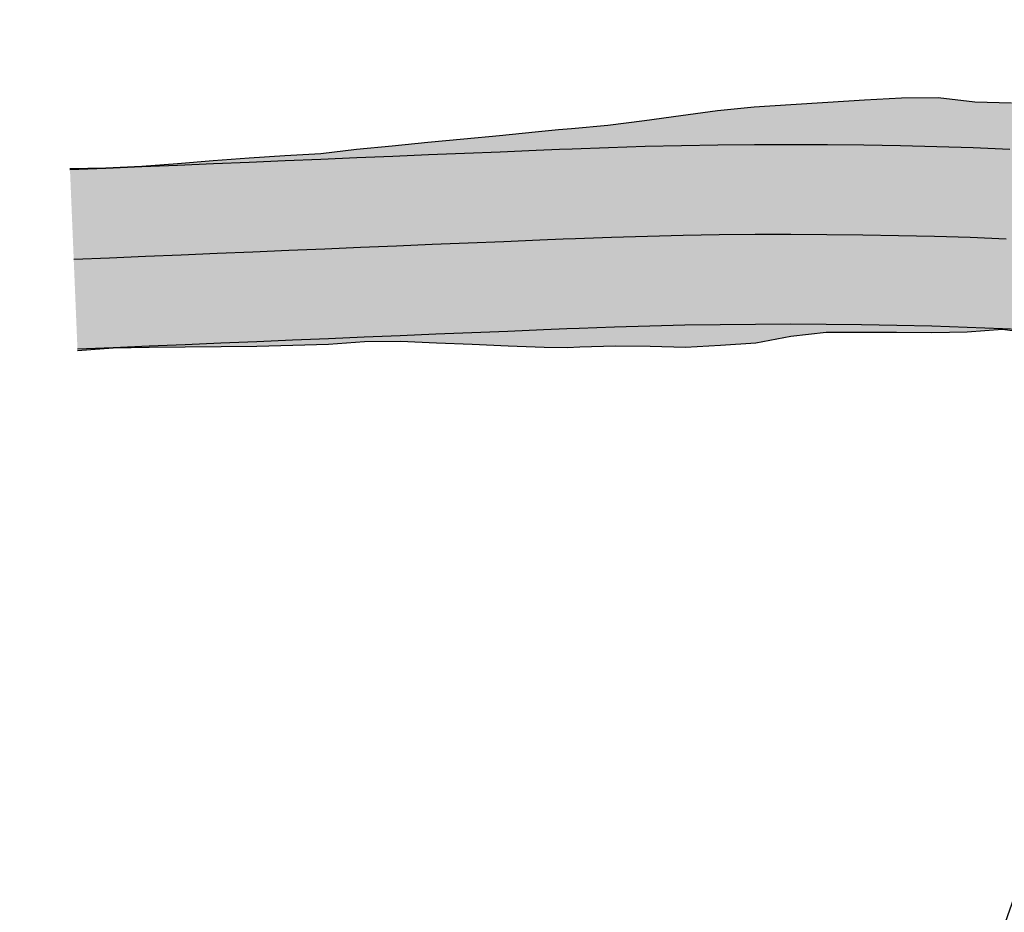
# Model space of a CAD drawing. Header units: metres. Extents: x 765762 to 778382, y 8991640 to 9008294.
# Tile 4 of 33: x 768772 to 768799, y 8996196 to 8996221. Entities that reach past the tile are written whole.
import ezdxf

# ---------------------------------------------------------------- set-up
doc = ezdxf.new("R2010")
doc.units = ezdxf.units.M
doc.header["$XCLIPFRAME"] = 0
doc.layers.add('_hacht blanco_1', color=7, linetype='Continuous', true_color=0xffffff)
doc.layers.add('C-ROAD-CORR', color=5, linetype='Continuous')
doc.layers.add('Hatch_Blanco', color=255, linetype='Continuous')
picture_1 = doc.add_image_def('image11.ecw', size_in_pixel=(18000, 66000))

# ---------------------------------------------------------------- blocks, each defined once
blk = doc.blocks.new('*U210')
at = {"layer": '_hacht blanco_1', "linetype": 'Continuous', "lineweight": -3, "true_color": 0xffffff}
for points in [[(768774.289, 8996217.029), (768775.287, 8996217.085), (768776.285, 8996217.161), (768777.282, 8996217.238), (768778.28, 8996217.315), (768779.278, 8996217.383), (768780.277, 8996217.439), (768781.273, 8996217.554), (768782.27, 8996217.651), (768783.266, 8996217.748), (768784.263, 8996217.845), (768785.26, 8996217.942), (768786.257, 8996218.039), (768786.905, 8996218.102), (768787.261, 8996218.137), (768788.279, 8996218.23), (768789.297, 8996218.352), (768790.316, 8996218.498), (768791.336, 8996218.636), (768792.359, 8996218.732), (768793.382, 8996218.804), (768794.407, 8996218.87), (768795.433, 8996218.93), (768796.459, 8996218.983), (768797.485, 8996218.993), (768798.507, 8996218.871), (768799.532, 8996218.843), (768800.559, 8996218.848), (768801.586, 8996218.847), (768802.613, 8996218.832), (768803.636, 8996218.752), (768804.658, 8996218.664), (768805.102, 8996218.624), (768805.68, 8996218.569), (768806.701, 8996218.467), (768807.721, 8996218.358), (768808.749, 8996218.331), (768809.784, 8996218.356), (768810.807, 8996218.263), (768811.828, 8996218.154), (768812.849, 8996218.038), (768813.868, 8996217.904), (768814.887, 8996217.778), (768815.902, 8996217.614), (768816.872, 8996217.166), (768817.694, 8996215.829), (768818.748, 8996215.962), (768819.798, 8996216.049), (768820.816, 8996215.936), (768821.813, 8996215.712), (768822.808, 8996215.477), (768823.023, 8996215.42), (768823.78, 8996215.216), (768824.747, 8996214.951), (768825.728, 8996214.759), (768826.7, 8996214.52), (768827.668, 8996214.26), (768828.639, 8996214.015), (768829.619, 8996213.814), (768830.599, 8996213.614), (768831.575, 8996213.398), (768832.552, 8996213.181), (768832.832, 8996213.124), (768833.52, 8996212.92), (768833.474, 8996212.688), (768832.773, 8996212.827), (768832.493, 8996212.882), (768831.512, 8996213.076), (768830.531, 8996213.271), (768829.55, 8996213.465), (768828.569, 8996213.659), (768827.588, 8996213.853), (768826.607, 8996214.048), (768825.626, 8996214.242), (768824.645, 8996214.436), (768823.664, 8996214.63), (768822.897, 8996214.782), (768822.68, 8996214.825), (768821.681, 8996215.018), (768820.682, 8996215.204), (768819.681, 8996215.383), (768818.679, 8996215.556), (768817.676, 8996215.722), (768816.672, 8996215.882), (768815.667, 8996216.034), (768814.661, 8996216.18), (768813.654, 8996216.319), (768812.646, 8996216.452), (768811.637, 8996216.578), (768810.627, 8996216.697), (768809.617, 8996216.809), (768808.606, 8996216.915), (768807.594, 8996217.014), (768806.581, 8996217.106), (768805.568, 8996217.191), (768804.995, 8996217.236), (768804.555, 8996217.27), (768803.54, 8996217.341), (768802.526, 8996217.407), (768801.511, 8996217.465), (768800.496, 8996217.516), (768799.48, 8996217.561), (768798.464, 8996217.599), (768797.448, 8996217.63), (768796.431, 8996217.655), (768795.415, 8996217.673), (768794.398, 8996217.683), (768793.382, 8996217.688), (768792.365, 8996217.685), (768791.348, 8996217.675), (768790.332, 8996217.659), (768789.315, 8996217.636), (768788.299, 8996217.606), (768787.283, 8996217.57), (768786.928, 8996217.556), (768786.278, 8996217.529), (768785.279, 8996217.487), (768784.28, 8996217.445), (768783.281, 8996217.404), (768782.282, 8996217.362), (768781.282, 8996217.321), (768780.283, 8996217.279), (768779.284, 8996217.237), (768778.285, 8996217.196), (768777.286, 8996217.154), (768776.287, 8996217.113), (768775.288, 8996217.071), (768774.289, 8996217.029), (768774.289, 8996217.029)], [(768773.289, 8996216.988), (768774.289, 8996217.029), (768775.288, 8996217.071), (768776.287, 8996217.113), (768777.286, 8996217.154), (768778.285, 8996217.196), (768779.284, 8996217.237), (768780.283, 8996217.279), (768781.282, 8996217.321), (768782.282, 8996217.362), (768783.281, 8996217.404), (768784.28, 8996217.445), (768785.279, 8996217.487), (768786.278, 8996217.529), (768786.928, 8996217.556), (768787.283, 8996217.57), (768788.299, 8996217.606), (768789.315, 8996217.636), (768790.332, 8996217.659), (768791.348, 8996217.675), (768792.365, 8996217.685), (768793.382, 8996217.688), (768794.398, 8996217.683), (768795.415, 8996217.673), (768796.431, 8996217.655), (768797.448, 8996217.63), (768798.464, 8996217.599), (768799.48, 8996217.561), (768800.496, 8996217.516), (768801.511, 8996217.465), (768802.526, 8996217.407), (768803.54, 8996217.341), (768804.555, 8996217.27), (768804.995, 8996217.236), (768805.568, 8996217.191), (768806.581, 8996217.106), (768807.594, 8996217.014), (768808.606, 8996216.915), (768809.617, 8996216.809), (768810.627, 8996216.697), (768811.637, 8996216.578), (768812.646, 8996216.452), (768813.654, 8996216.319), (768814.661, 8996216.18), (768815.667, 8996216.034), (768816.672, 8996215.882), (768817.676, 8996215.722), (768818.679, 8996215.556), (768819.681, 8996215.383), (768820.682, 8996215.204), (768821.681, 8996215.018), (768822.68, 8996214.825), (768822.897, 8996214.782), (768823.664, 8996214.63), (768824.645, 8996214.436), (768825.626, 8996214.242), (768826.607, 8996214.048), (768827.588, 8996213.853), (768828.569, 8996213.659), (768829.55, 8996213.465), (768830.531, 8996213.271), (768831.512, 8996213.076), (768832.493, 8996212.882), (768832.773, 8996212.827), (768833.474, 8996212.688), (768832.988, 8996210.235), (768832.288, 8996210.374), (768832.007, 8996210.43), (768831.026, 8996210.624), (768830.045, 8996210.818), (768829.064, 8996211.012), (768828.083, 8996211.207), (768827.102, 8996211.401), (768826.121, 8996211.595), (768825.14, 8996211.79), (768824.159, 8996211.984), (768823.178, 8996212.178), (768822.411, 8996212.33), (768822.197, 8996212.372), (768821.216, 8996212.562), (768820.232, 8996212.745), (768819.248, 8996212.921), (768818.263, 8996213.091), (768817.276, 8996213.254), (768816.289, 8996213.411), (768815.3, 8996213.561), (768814.31, 8996213.705), (768813.32, 8996213.842), (768812.328, 8996213.972), (768811.336, 8996214.096), (768810.343, 8996214.213), (768809.349, 8996214.324), (768808.354, 8996214.427), (768807.359, 8996214.525), (768806.363, 8996214.615), (768805.367, 8996214.699), (768804.802, 8996214.744), (768804.37, 8996214.776), (768803.372, 8996214.847), (768802.374, 8996214.911), (768801.376, 8996214.968), (768800.377, 8996215.019), (768799.378, 8996215.063), (768798.379, 8996215.101), (768797.379, 8996215.131), (768796.38, 8996215.155), (768795.38, 8996215.173), (768794.38, 8996215.183), (768793.38, 8996215.188), (768792.38, 8996215.185), (768791.38, 8996215.176), (768790.38, 8996215.16), (768789.38, 8996215.137), (768788.381, 8996215.108), (768787.381, 8996215.072), (768787.032, 8996215.058), (768786.382, 8996215.031), (768785.383, 8996214.989), (768784.384, 8996214.947), (768783.385, 8996214.906), (768782.386, 8996214.864), (768781.386, 8996214.823), (768780.387, 8996214.781), (768779.388, 8996214.74), (768778.389, 8996214.698), (768777.39, 8996214.656), (768776.391, 8996214.615), (768775.392, 8996214.573), (768774.393, 8996214.532), (768773.393, 8996214.49), (768773.289, 8996216.988)], [(768773.288, 8996217.014), (768774.288, 8996217.037), (768774.289, 8996217.029), (768773.289, 8996216.988), (768773.288, 8996217.014)], [(768773.393, 8996214.49), (768774.393, 8996214.532), (768775.392, 8996214.573), (768776.391, 8996214.615), (768777.39, 8996214.656), (768778.389, 8996214.698), (768779.388, 8996214.74), (768780.387, 8996214.781), (768781.386, 8996214.823), (768782.386, 8996214.864), (768783.385, 8996214.906), (768784.384, 8996214.947), (768785.383, 8996214.989), (768786.382, 8996215.031), (768787.032, 8996215.058), (768787.381, 8996215.072), (768788.381, 8996215.108), (768789.38, 8996215.137), (768790.38, 8996215.16), (768791.38, 8996215.176), (768792.38, 8996215.185), (768793.38, 8996215.188), (768794.38, 8996215.183), (768795.38, 8996215.173), (768796.38, 8996215.155), (768797.379, 8996215.131), (768798.379, 8996215.101), (768799.378, 8996215.063), (768800.377, 8996215.019), (768801.376, 8996214.968), (768802.374, 8996214.911), (768803.372, 8996214.847), (768804.37, 8996214.776), (768804.802, 8996214.744), (768805.367, 8996214.699), (768806.363, 8996214.615), (768807.359, 8996214.525), (768808.354, 8996214.427), (768809.349, 8996214.324), (768810.343, 8996214.213), (768811.336, 8996214.096), (768812.328, 8996213.972), (768813.32, 8996213.842), (768814.31, 8996213.705), (768815.3, 8996213.561), (768816.289, 8996213.411), (768817.276, 8996213.254), (768818.263, 8996213.091), (768819.248, 8996212.921), (768820.232, 8996212.745), (768821.216, 8996212.562), (768822.197, 8996212.372), (768822.411, 8996212.33), (768823.178, 8996212.178), (768824.159, 8996211.984), (768825.14, 8996211.79), (768826.121, 8996211.595), (768827.102, 8996211.401), (768828.083, 8996211.207), (768829.064, 8996211.012), (768830.045, 8996210.818), (768831.026, 8996210.624), (768832.007, 8996210.43), (768832.288, 8996210.374), (768832.988, 8996210.235), (768832.502, 8996207.783), (768831.802, 8996207.922), (768831.521, 8996207.977), (768830.54, 8996208.172), (768829.559, 8996208.366), (768828.578, 8996208.56), (768827.598, 8996208.754), (768826.617, 8996208.949), (768825.636, 8996209.143), (768824.655, 8996209.337), (768823.674, 8996209.531), (768822.693, 8996209.726), (768821.925, 8996209.878), (768821.715, 8996209.919), (768820.75, 8996210.105), (768819.783, 8996210.285), (768818.815, 8996210.459), (768817.846, 8996210.626), (768816.876, 8996210.787), (768815.905, 8996210.941), (768814.933, 8996211.088), (768813.96, 8996211.23), (768812.985, 8996211.364), (768812.011, 8996211.492), (768811.035, 8996211.614), (768810.058, 8996211.729), (768809.081, 8996211.838), (768808.103, 8996211.94), (768807.124, 8996212.036), (768806.145, 8996212.125), (768805.165, 8996212.207), (768804.61, 8996212.251), (768804.185, 8996212.283), (768803.204, 8996212.353), (768802.222, 8996212.416), (768801.241, 8996212.472), (768800.259, 8996212.522), (768799.276, 8996212.565), (768798.294, 8996212.602), (768797.311, 8996212.632), (768796.328, 8996212.656), (768795.345, 8996212.673), (768794.361, 8996212.684), (768793.378, 8996212.688), (768792.395, 8996212.685), (768791.411, 8996212.676), (768790.428, 8996212.66), (768789.445, 8996212.638), (768788.462, 8996212.609), (768787.479, 8996212.574), (768787.136, 8996212.56), (768786.486, 8996212.533), (768785.487, 8996212.491), (768784.488, 8996212.45), (768783.489, 8996212.408), (768782.49, 8996212.366), (768781.49, 8996212.325), (768780.491, 8996212.283), (768779.492, 8996212.242), (768778.493, 8996212.2), (768777.494, 8996212.158), (768776.495, 8996212.117), (768775.496, 8996212.075), (768774.497, 8996212.034), (768773.497, 8996211.992), (768773.393, 8996214.49)], [(768774.497, 8996212.034), (768775.496, 8996212.075), (768776.495, 8996212.117), (768777.494, 8996212.158), (768778.493, 8996212.2), (768779.492, 8996212.242), (768780.491, 8996212.283), (768781.49, 8996212.325), (768782.49, 8996212.366), (768783.489, 8996212.408), (768784.488, 8996212.45), (768785.487, 8996212.491), (768786.486, 8996212.533), (768787.136, 8996212.56), (768787.479, 8996212.574), (768788.462, 8996212.609), (768789.445, 8996212.638), (768790.428, 8996212.66), (768791.411, 8996212.676), (768792.395, 8996212.685), (768793.378, 8996212.688), (768794.361, 8996212.684), (768795.345, 8996212.673), (768796.328, 8996212.656), (768797.311, 8996212.632), (768798.294, 8996212.602), (768799.276, 8996212.565), (768800.259, 8996212.522), (768800.259, 8996212.522), (768799.275, 8996212.539), (768798.289, 8996212.467), (768797.306, 8996212.454), (768796.324, 8996212.459), (768795.342, 8996212.459), (768794.36, 8996212.46), (768793.378, 8996212.345), (768792.398, 8996212.159), (768791.419, 8996212.092), (768790.44, 8996212.044), (768789.46, 8996212.068), (768788.48, 8996212.077), (768787.5, 8996212.048), (768787.158, 8996212.036), (768786.507, 8996212.037), (768785.504, 8996212.082), (768784.501, 8996212.123), (768783.499, 8996212.164), (768782.496, 8996212.205), (768781.496, 8996212.195), (768780.498, 8996212.125), (768779.498, 8996212.094), (768778.498, 8996212.073), (768777.498, 8996212.063), (768776.497, 8996212.054), (768775.497, 8996212.044), (768774.497, 8996212.034), (768774.497, 8996212.034)], [(768773.497, 8996211.992), (768774.497, 8996212.034), (768774.497, 8996212.024), (768773.499, 8996211.951), (768773.497, 8996211.992)]]:
    blk.add_hatch(color=7, dxfattribs=at).paths.add_polyline_path(points, flags=0)
at = {"layer": 'Hatch_Blanco', "linetype": 'Continuous', "lineweight": -3}
for points in [[(768773.289, 8996216.988), (768774.289, 8996217.029), (768775.288, 8996217.071), (768776.287, 8996217.113), (768777.286, 8996217.154), (768778.285, 8996217.196), (768779.284, 8996217.237), (768780.283, 8996217.279), (768781.282, 8996217.321), (768782.282, 8996217.362), (768783.281, 8996217.404), (768784.28, 8996217.445), (768785.279, 8996217.487), (768786.278, 8996217.529), (768786.928, 8996217.556), (768787.283, 8996217.57), (768788.299, 8996217.606), (768789.315, 8996217.636), (768790.332, 8996217.659), (768791.348, 8996217.675), (768792.365, 8996217.685), (768793.382, 8996217.688), (768794.398, 8996217.683), (768795.415, 8996217.673), (768796.431, 8996217.655), (768797.448, 8996217.63), (768798.464, 8996217.599), (768799.48, 8996217.561), (768800.496, 8996217.516), (768801.511, 8996217.465), (768802.526, 8996217.407), (768803.54, 8996217.341), (768804.555, 8996217.27), (768804.995, 8996217.236), (768805.568, 8996217.191), (768806.581, 8996217.106), (768807.594, 8996217.014), (768808.606, 8996216.915), (768809.617, 8996216.809), (768810.627, 8996216.697), (768811.637, 8996216.578), (768812.646, 8996216.452), (768813.654, 8996216.319), (768814.661, 8996216.18), (768815.667, 8996216.034), (768816.672, 8996215.882), (768817.676, 8996215.722), (768818.679, 8996215.556), (768819.681, 8996215.383), (768820.682, 8996215.204), (768821.681, 8996215.018), (768822.68, 8996214.825), (768822.897, 8996214.782), (768823.664, 8996214.63), (768824.645, 8996214.436), (768825.626, 8996214.242), (768826.607, 8996214.048), (768827.588, 8996213.853), (768828.569, 8996213.659), (768829.55, 8996213.465), (768830.531, 8996213.271), (768831.512, 8996213.076), (768832.493, 8996212.882), (768832.773, 8996212.827), (768833.474, 8996212.688), (768832.988, 8996210.235), (768832.288, 8996210.374), (768832.007, 8996210.43), (768831.026, 8996210.624), (768830.045, 8996210.818), (768829.064, 8996211.012), (768828.083, 8996211.207), (768827.102, 8996211.401), (768826.121, 8996211.595), (768825.14, 8996211.79), (768824.159, 8996211.984), (768823.178, 8996212.178), (768822.411, 8996212.33), (768822.197, 8996212.372), (768821.216, 8996212.562), (768820.232, 8996212.745), (768819.248, 8996212.921), (768818.263, 8996213.091), (768817.276, 8996213.254), (768816.289, 8996213.411), (768815.3, 8996213.561), (768814.31, 8996213.705), (768813.32, 8996213.842), (768812.328, 8996213.972), (768811.336, 8996214.096), (768810.343, 8996214.213), (768809.349, 8996214.324), (768808.354, 8996214.427), (768807.359, 8996214.525), (768806.363, 8996214.615), (768805.367, 8996214.699), (768804.802, 8996214.744), (768804.37, 8996214.776), (768803.372, 8996214.847), (768802.374, 8996214.911), (768801.376, 8996214.968), (768800.377, 8996215.019), (768799.378, 8996215.063), (768798.379, 8996215.101), (768797.379, 8996215.131), (768796.38, 8996215.155), (768795.38, 8996215.173), (768794.38, 8996215.183), (768793.38, 8996215.188), (768792.38, 8996215.185), (768791.38, 8996215.176), (768790.38, 8996215.16), (768789.38, 8996215.137), (768788.381, 8996215.108), (768787.381, 8996215.072), (768787.032, 8996215.058), (768786.382, 8996215.031), (768785.383, 8996214.989), (768784.384, 8996214.947), (768783.385, 8996214.906), (768782.386, 8996214.864), (768781.386, 8996214.823), (768780.387, 8996214.781), (768779.388, 8996214.74), (768778.389, 8996214.698), (768777.39, 8996214.656), (768776.391, 8996214.615), (768775.392, 8996214.573), (768774.393, 8996214.532), (768773.393, 8996214.49), (768773.289, 8996216.988)], [(768773.393, 8996214.49), (768774.393, 8996214.532), (768775.392, 8996214.573), (768776.391, 8996214.615), (768777.39, 8996214.656), (768778.389, 8996214.698), (768779.388, 8996214.74), (768780.387, 8996214.781), (768781.386, 8996214.823), (768782.386, 8996214.864), (768783.385, 8996214.906), (768784.384, 8996214.947), (768785.383, 8996214.989), (768786.382, 8996215.031), (768787.032, 8996215.058), (768787.381, 8996215.072), (768788.381, 8996215.108), (768789.38, 8996215.137), (768790.38, 8996215.16), (768791.38, 8996215.176), (768792.38, 8996215.185), (768793.38, 8996215.188), (768794.38, 8996215.183), (768795.38, 8996215.173), (768796.38, 8996215.155), (768797.379, 8996215.131), (768798.379, 8996215.101), (768799.378, 8996215.063), (768800.377, 8996215.019), (768801.376, 8996214.968), (768802.374, 8996214.911), (768803.372, 8996214.847), (768804.37, 8996214.776), (768804.802, 8996214.744), (768805.367, 8996214.699), (768806.363, 8996214.615), (768807.359, 8996214.525), (768808.354, 8996214.427), (768809.349, 8996214.324), (768810.343, 8996214.213), (768811.336, 8996214.096), (768812.328, 8996213.972), (768813.32, 8996213.842), (768814.31, 8996213.705), (768815.3, 8996213.561), (768816.289, 8996213.411), (768817.276, 8996213.254), (768818.263, 8996213.091), (768819.248, 8996212.921), (768820.232, 8996212.745), (768821.216, 8996212.562), (768822.197, 8996212.372), (768822.411, 8996212.33), (768823.178, 8996212.178), (768824.159, 8996211.984), (768825.14, 8996211.79), (768826.121, 8996211.595), (768827.102, 8996211.401), (768828.083, 8996211.207), (768829.064, 8996211.012), (768830.045, 8996210.818), (768831.026, 8996210.624), (768832.007, 8996210.43), (768832.288, 8996210.374), (768832.988, 8996210.235), (768832.502, 8996207.783), (768831.802, 8996207.922), (768831.521, 8996207.977), (768830.54, 8996208.172), (768829.559, 8996208.366), (768828.578, 8996208.56), (768827.598, 8996208.754), (768826.617, 8996208.949), (768825.636, 8996209.143), (768824.655, 8996209.337), (768823.674, 8996209.531), (768822.693, 8996209.726), (768821.925, 8996209.878), (768821.715, 8996209.919), (768820.75, 8996210.105), (768819.783, 8996210.285), (768818.815, 8996210.459), (768817.846, 8996210.626), (768816.876, 8996210.787), (768815.905, 8996210.941), (768814.933, 8996211.088), (768813.96, 8996211.23), (768812.985, 8996211.364), (768812.011, 8996211.492), (768811.035, 8996211.614), (768810.058, 8996211.729), (768809.081, 8996211.838), (768808.103, 8996211.94), (768807.124, 8996212.036), (768806.145, 8996212.125), (768805.165, 8996212.207), (768804.61, 8996212.251), (768804.185, 8996212.283), (768803.204, 8996212.353), (768802.222, 8996212.416), (768801.241, 8996212.472), (768800.259, 8996212.522), (768799.276, 8996212.565), (768798.294, 8996212.602), (768797.311, 8996212.632), (768796.328, 8996212.656), (768795.345, 8996212.673), (768794.361, 8996212.684), (768793.378, 8996212.688), (768792.395, 8996212.685), (768791.411, 8996212.676), (768790.428, 8996212.66), (768789.445, 8996212.638), (768788.462, 8996212.609), (768787.479, 8996212.574), (768787.136, 8996212.56), (768786.486, 8996212.533), (768785.487, 8996212.491), (768784.488, 8996212.45), (768783.489, 8996212.408), (768782.49, 8996212.366), (768781.49, 8996212.325), (768780.491, 8996212.283), (768779.492, 8996212.242), (768778.493, 8996212.2), (768777.494, 8996212.158), (768776.495, 8996212.117), (768775.496, 8996212.075), (768774.497, 8996212.034), (768773.497, 8996211.992), (768773.393, 8996214.49)]]:
    blk.add_hatch(color=255, dxfattribs=at).paths.add_polyline_path(points, flags=0)
at = {"layer": 'C-ROAD-CORR', "color": 1, "linetype": 'Continuous', "lineweight": -3}
for p, q in [((768792.359, 8996218.732, 19.084), (768793.382, 8996218.804, 19.034)), ((768792.359, 8996218.732, 19.084), (768793.382, 8996218.804, 19.034)), ((768793.382, 8996218.804, 19.034), (768794.407, 8996218.87, 18.983)), ((768793.382, 8996218.804, 19.034), (768794.407, 8996218.87, 18.983)), ((768794.407, 8996218.87, 18.983), (768795.433, 8996218.93, 18.932)), ((768794.407, 8996218.87, 18.983), (768795.433, 8996218.93, 18.932)), ((768795.433, 8996218.93, 18.932), (768796.459, 8996218.983, 18.881)), ((768795.433, 8996218.93, 18.932), (768796.459, 8996218.983, 18.881)), ((768796.459, 8996218.983, 18.881), (768797.485, 8996218.993, 18.854)), ((768796.459, 8996218.983, 18.881), (768797.485, 8996218.993, 18.854)), ((768797.485, 8996218.993, 18.854), (768798.507, 8996218.871, 18.911)), ((768797.485, 8996218.993, 18.854), (768798.507, 8996218.871, 18.911)), ((768798.507, 8996218.871, 18.911), (768799.532, 8996218.843, 18.9)), ((768798.507, 8996218.871, 18.911), (768799.532, 8996218.843, 18.9)), ((768790.316, 8996218.498, 19.231), (768791.336, 8996218.636, 19.146)), ((768790.316, 8996218.498, 19.231), (768791.336, 8996218.636, 19.146)), ((768791.336, 8996218.636, 19.146), (768792.359, 8996218.732, 19.084)), ((768791.336, 8996218.636, 19.146), (768792.359, 8996218.732, 19.084)), ((768788.279, 8996218.23, 19.382), (768789.297, 8996218.352, 19.316)), ((768788.279, 8996218.23, 19.382), (768789.297, 8996218.352, 19.316)), ((768789.297, 8996218.352, 19.316), (768790.316, 8996218.498, 19.231)), ((768789.297, 8996218.352, 19.316), (768790.316, 8996218.498, 19.231)), ((768785.26, 8996217.942, 19.505), (768786.257, 8996218.039, 19.464)), ((768785.26, 8996217.942, 19.505), (768786.257, 8996218.039, 19.464)), ((768786.257, 8996218.039, 19.464), (768786.905, 8996218.102, 19.438)), ((768786.257, 8996218.039, 19.464), (768786.905, 8996218.102, 19.438)), ((768786.905, 8996218.102, 19.438), (768787.261, 8996218.137, 19.423)), ((768786.905, 8996218.102, 19.438), (768787.261, 8996218.137, 19.423)), ((768787.261, 8996218.137, 19.423), (768788.279, 8996218.23, 19.382)), ((768787.261, 8996218.137, 19.423), (768788.279, 8996218.23, 19.382)), ((768782.27, 8996217.651, 19.628), (768783.266, 8996217.748, 19.587)), ((768782.27, 8996217.651, 19.628), (768783.266, 8996217.748, 19.587)), ((768783.266, 8996217.748, 19.587), (768784.263, 8996217.845, 19.546)), ((768783.266, 8996217.748, 19.587), (768784.263, 8996217.845, 19.546)), ((768784.263, 8996217.845, 19.546), (768785.26, 8996217.942, 19.505)), ((768784.263, 8996217.845, 19.546), (768785.26, 8996217.942, 19.505)), ((768779.278, 8996217.383, 19.735), (768780.277, 8996217.439, 19.721)), ((768779.278, 8996217.383, 19.735), (768780.277, 8996217.439, 19.721)), ((768780.277, 8996217.439, 19.721), (768781.273, 8996217.554, 19.668)), ((768780.277, 8996217.439, 19.721), (768781.273, 8996217.554, 19.668)), ((768781.273, 8996217.554, 19.668), (768782.27, 8996217.651, 19.628)), ((768781.273, 8996217.554, 19.668), (768782.27, 8996217.651, 19.628)), ((768783.281, 8996217.404, 19.817), (768784.28, 8996217.445, 19.813)), ((768783.281, 8996217.404, 19.817), (768784.28, 8996217.445, 19.813)), ((768783.281, 8996217.404, 19.817), (768784.28, 8996217.445, 19.813)), ((768784.28, 8996217.445, 19.813), (768785.279, 8996217.487, 19.809)), ((768784.28, 8996217.445, 19.813), (768785.279, 8996217.487, 19.809)), ((768784.28, 8996217.445, 19.813), (768785.279, 8996217.487, 19.809)), ((768785.279, 8996217.487, 19.809), (768786.278, 8996217.529, 19.805)), ((768785.279, 8996217.487, 19.809), (768786.278, 8996217.529, 19.805)), ((768785.279, 8996217.487, 19.809), (768786.278, 8996217.529, 19.805)), ((768786.278, 8996217.529, 19.805), (768786.928, 8996217.556, 19.803)), ((768786.278, 8996217.529, 19.805), (768786.928, 8996217.556, 19.803)), ((768786.278, 8996217.529, 19.805), (768786.928, 8996217.556, 19.803)), ((768786.928, 8996217.556, 19.803), (768787.283, 8996217.57, 19.801)), ((768786.928, 8996217.556, 19.803), (768787.283, 8996217.57, 19.801)), ((768786.928, 8996217.556, 19.803), (768787.283, 8996217.57, 19.801)), ((768787.283, 8996217.57, 19.801), (768788.299, 8996217.606, 19.798)), ((768787.283, 8996217.57, 19.801), (768788.299, 8996217.606, 19.798)), ((768787.283, 8996217.57, 19.801), (768788.299, 8996217.606, 19.798)), ((768788.299, 8996217.606, 19.798), (768789.315, 8996217.636, 19.794)), ((768788.299, 8996217.606, 19.798), (768789.315, 8996217.636, 19.794)), ((768788.299, 8996217.606, 19.798), (768789.315, 8996217.636, 19.794)), ((768789.315, 8996217.636, 19.794), (768790.332, 8996217.659, 19.79)), ((768789.315, 8996217.636, 19.794), (768790.332, 8996217.659, 19.79)), ((768789.315, 8996217.636, 19.794), (768790.332, 8996217.659, 19.79)), ((768790.332, 8996217.659, 19.79), (768791.348, 8996217.675, 19.786)), ((768790.332, 8996217.659, 19.79), (768791.348, 8996217.675, 19.786)), ((768790.332, 8996217.659, 19.79), (768791.348, 8996217.675, 19.786)), ((768791.348, 8996217.675, 19.786), (768792.365, 8996217.685, 19.782)), ((768791.348, 8996217.675, 19.786), (768792.365, 8996217.685, 19.782)), ((768791.348, 8996217.675, 19.786), (768792.365, 8996217.685, 19.782)), ((768792.365, 8996217.685, 19.782), (768793.382, 8996217.688, 19.778)), ((768792.365, 8996217.685, 19.782), (768793.382, 8996217.688, 19.778)), ((768792.365, 8996217.685, 19.782), (768793.382, 8996217.688, 19.778)), ((768793.382, 8996217.688, 19.778), (768794.398, 8996217.683, 19.774)), ((768793.382, 8996217.688, 19.778), (768794.398, 8996217.683, 19.774)), ((768793.382, 8996217.688, 19.778), (768794.398, 8996217.683, 19.774)), ((768794.398, 8996217.683, 19.774), (768795.415, 8996217.673, 19.771)), ((768794.398, 8996217.683, 19.774), (768795.415, 8996217.673, 19.771)), ((768794.398, 8996217.683, 19.774), (768795.415, 8996217.673, 19.771)), ((768795.415, 8996217.673, 19.771), (768796.431, 8996217.655, 19.767)), ((768795.415, 8996217.673, 19.771), (768796.431, 8996217.655, 19.767)), ((768795.415, 8996217.673, 19.771), (768796.431, 8996217.655, 19.767)), ((768796.431, 8996217.655, 19.767), (768797.448, 8996217.63, 19.763)), ((768796.431, 8996217.655, 19.767), (768797.448, 8996217.63, 19.763)), ((768796.431, 8996217.655, 19.767), (768797.448, 8996217.63, 19.763)), ((768797.448, 8996217.63, 19.763), (768798.464, 8996217.599, 19.759)), ((768797.448, 8996217.63, 19.763), (768798.464, 8996217.599, 19.759)), ((768797.448, 8996217.63, 19.763), (768798.464, 8996217.599, 19.759)), ((768798.464, 8996217.599, 19.759), (768799.48, 8996217.561, 19.755)), ((768798.464, 8996217.599, 19.759), (768799.48, 8996217.561, 19.755)), ((768798.464, 8996217.599, 19.759), (768799.48, 8996217.561, 19.755)), ((768775.287, 8996217.085, 19.838), (768776.285, 8996217.161, 19.811)), ((768775.287, 8996217.085, 19.838), (768776.285, 8996217.161, 19.811)), ((768776.285, 8996217.161, 19.811), (768777.282, 8996217.238, 19.784)), ((768776.285, 8996217.161, 19.811), (768777.282, 8996217.238, 19.784)), ((768776.287, 8996217.113, 19.844), (768777.286, 8996217.154, 19.84)), ((768776.287, 8996217.113, 19.844), (768777.286, 8996217.154, 19.84)), ((768776.287, 8996217.113, 19.844), (768777.286, 8996217.154, 19.84)), ((768777.282, 8996217.238, 19.784), (768778.28, 8996217.315, 19.757)), ((768777.282, 8996217.238, 19.784), (768778.28, 8996217.315, 19.757)), ((768777.286, 8996217.154, 19.84), (768778.285, 8996217.196, 19.836)), ((768777.286, 8996217.154, 19.84), (768778.285, 8996217.196, 19.836)), ((768777.286, 8996217.154, 19.84), (768778.285, 8996217.196, 19.836)), ((768778.28, 8996217.315, 19.757), (768779.278, 8996217.383, 19.735)), ((768778.28, 8996217.315, 19.757), (768779.278, 8996217.383, 19.735)), ((768778.285, 8996217.196, 19.836), (768779.284, 8996217.237, 19.832)), ((768778.285, 8996217.196, 19.836), (768779.284, 8996217.237, 19.832)), ((768778.285, 8996217.196, 19.836), (768779.284, 8996217.237, 19.832)), ((768779.284, 8996217.237, 19.832), (768780.283, 8996217.279, 19.828)), ((768779.284, 8996217.237, 19.832), (768780.283, 8996217.279, 19.828)), ((768779.284, 8996217.237, 19.832), (768780.283, 8996217.279, 19.828)), ((768780.283, 8996217.279, 19.828), (768781.282, 8996217.321, 19.824)), ((768780.283, 8996217.279, 19.828), (768781.282, 8996217.321, 19.824)), ((768780.283, 8996217.279, 19.828), (768781.282, 8996217.321, 19.824)), ((768781.282, 8996217.321, 19.824), (768782.282, 8996217.362, 19.821)), ((768781.282, 8996217.321, 19.824), (768782.282, 8996217.362, 19.821)), ((768781.282, 8996217.321, 19.824), (768782.282, 8996217.362, 19.821)), ((768782.282, 8996217.362, 19.821), (768783.281, 8996217.404, 19.817)), ((768782.282, 8996217.362, 19.821), (768783.281, 8996217.404, 19.817)), ((768782.282, 8996217.362, 19.821), (768783.281, 8996217.404, 19.817)), ((768773.288, 8996217.014, 19.881), (768774.288, 8996217.037, 19.859)), ((768773.288, 8996217.014, 19.881), (768774.288, 8996217.037, 19.859)), ((768773.289, 8996216.988, 19.855), (768774.289, 8996217.029, 19.851)), ((768773.289, 8996216.988, 19.855), (768774.289, 8996217.029, 19.851)), ((768773.289, 8996216.988, 19.855), (768774.289, 8996217.029, 19.851)), ((768773.289, 8996216.988, 19.855), (768774.289, 8996217.029, 19.851)), ((768774.288, 8996217.037, 19.859), (768775.287, 8996217.085, 19.838)), ((768774.289, 8996217.029, 19.851), (768775.288, 8996217.071, 19.848)), ((768775.288, 8996217.071, 19.848), (768776.287, 8996217.113, 19.844)), ((768775.288, 8996217.071, 19.848), (768776.287, 8996217.113, 19.844)), ((768775.288, 8996217.071, 19.848), (768776.287, 8996217.113, 19.844)), ((768784.384, 8996214.947, 19.813), (768785.383, 8996214.989, 19.809)), ((768784.384, 8996214.947, 19.813), (768785.383, 8996214.989, 19.809)), ((768785.383, 8996214.989, 19.809), (768786.382, 8996215.031, 19.805)), ((768785.383, 8996214.989, 19.809), (768786.382, 8996215.031, 19.805)), ((768786.382, 8996215.031, 19.805), (768787.032, 8996215.058, 19.803)), ((768786.382, 8996215.031, 19.805), (768787.032, 8996215.058, 19.803)), ((768787.032, 8996215.058, 19.803), (768787.381, 8996215.072, 19.801)), ((768787.032, 8996215.058, 19.803), (768787.381, 8996215.072, 19.801)), ((768787.381, 8996215.072, 19.801), (768788.381, 8996215.108, 19.798)), ((768787.381, 8996215.072, 19.801), (768788.381, 8996215.108, 19.798)), ((768788.381, 8996215.108, 19.798), (768789.38, 8996215.137, 19.794)), ((768788.381, 8996215.108, 19.798), (768789.38, 8996215.137, 19.794)), ((768789.38, 8996215.137, 19.794), (768790.38, 8996215.16, 19.79)), ((768789.38, 8996215.137, 19.794), (768790.38, 8996215.16, 19.79)), ((768790.38, 8996215.16, 19.79), (768791.38, 8996215.176, 19.786)), ((768790.38, 8996215.16, 19.79), (768791.38, 8996215.176, 19.786)), ((768791.38, 8996215.176, 19.786), (768792.38, 8996215.185, 19.782)), ((768791.38, 8996215.176, 19.786), (768792.38, 8996215.185, 19.782)), ((768792.38, 8996215.185, 19.782), (768793.38, 8996215.188, 19.778)), ((768792.38, 8996215.185, 19.782), (768793.38, 8996215.188, 19.778)), ((768793.38, 8996215.188, 19.778), (768794.38, 8996215.183, 19.774)), ((768793.38, 8996215.188, 19.778), (768794.38, 8996215.183, 19.774)), ((768794.38, 8996215.183, 19.774), (768795.38, 8996215.173, 19.771)), ((768794.38, 8996215.183, 19.774), (768795.38, 8996215.173, 19.771)), ((768795.38, 8996215.173, 19.771), (768796.38, 8996215.155, 19.767)), ((768795.38, 8996215.173, 19.771), (768796.38, 8996215.155, 19.767)), ((768796.38, 8996215.155, 19.767), (768797.379, 8996215.131, 19.763)), ((768796.38, 8996215.155, 19.767), (768797.379, 8996215.131, 19.763)), ((768797.379, 8996215.131, 19.763), (768798.379, 8996215.101, 19.759)), ((768797.379, 8996215.131, 19.763), (768798.379, 8996215.101, 19.759)), ((768798.379, 8996215.101, 19.759), (768799.378, 8996215.063, 19.755)), ((768798.379, 8996215.101, 19.759), (768799.378, 8996215.063, 19.755)), ((768777.39, 8996214.656, 19.84), (768778.389, 8996214.698, 19.836)), ((768777.39, 8996214.656, 19.84), (768778.389, 8996214.698, 19.836)), ((768778.389, 8996214.698, 19.836), (768779.388, 8996214.74, 19.832)), ((768778.389, 8996214.698, 19.836), (768779.388, 8996214.74, 19.832)), ((768779.388, 8996214.74, 19.832), (768780.387, 8996214.781, 19.828)), ((768779.388, 8996214.74, 19.832), (768780.387, 8996214.781, 19.828)), ((768780.387, 8996214.781, 19.828), (768781.386, 8996214.823, 19.824)), ((768780.387, 8996214.781, 19.828), (768781.386, 8996214.823, 19.824)), ((768781.386, 8996214.823, 19.824), (768782.386, 8996214.864, 19.821)), ((768781.386, 8996214.823, 19.824), (768782.386, 8996214.864, 19.821)), ((768782.386, 8996214.864, 19.821), (768783.385, 8996214.906, 19.817)), ((768782.386, 8996214.864, 19.821), (768783.385, 8996214.906, 19.817)), ((768783.385, 8996214.906, 19.817), (768784.384, 8996214.947, 19.813)), ((768783.385, 8996214.906, 19.817), (768784.384, 8996214.947, 19.813)), ((768773.393, 8996214.49, 19.855), (768774.393, 8996214.532, 19.851)), ((768773.393, 8996214.49, 19.855), (768774.393, 8996214.532, 19.851)), ((768774.393, 8996214.532, 19.851), (768775.392, 8996214.573, 19.848)), ((768774.393, 8996214.532, 19.851), (768775.392, 8996214.573, 19.848)), ((768775.392, 8996214.573, 19.848), (768776.391, 8996214.615, 19.844)), ((768775.392, 8996214.573, 19.848), (768776.391, 8996214.615, 19.844)), ((768776.391, 8996214.615, 19.844), (768777.39, 8996214.656, 19.84)), ((768776.391, 8996214.615, 19.844), (768777.39, 8996214.656, 19.84)), ((768784.488, 8996212.45, 19.813), (768785.487, 8996212.491, 19.809)), ((768784.488, 8996212.45, 19.813), (768785.487, 8996212.491, 19.809)), ((768784.488, 8996212.45, 19.813), (768785.487, 8996212.491, 19.809)), ((768785.487, 8996212.491, 19.809), (768786.486, 8996212.533, 19.805)), ((768785.487, 8996212.491, 19.809), (768786.486, 8996212.533, 19.805)), ((768785.487, 8996212.491, 19.809), (768786.486, 8996212.533, 19.805)), ((768786.486, 8996212.533, 19.805), (768787.136, 8996212.56, 19.803)), ((768786.486, 8996212.533, 19.805), (768787.136, 8996212.56, 19.803)), ((768786.486, 8996212.533, 19.805), (768787.136, 8996212.56, 19.803)), ((768787.136, 8996212.56, 19.803), (768787.479, 8996212.574, 19.801)), ((768787.136, 8996212.56, 19.803), (768787.479, 8996212.574, 19.801)), ((768787.136, 8996212.56, 19.803), (768787.479, 8996212.574, 19.801)), ((768787.479, 8996212.574, 19.801), (768788.462, 8996212.609, 19.798)), ((768787.479, 8996212.574, 19.801), (768788.462, 8996212.609, 19.798)), ((768787.479, 8996212.574, 19.801), (768788.462, 8996212.609, 19.798)), ((768788.462, 8996212.609, 19.798), (768789.445, 8996212.638, 19.794)), ((768788.462, 8996212.609, 19.798), (768789.445, 8996212.638, 19.794)), ((768788.462, 8996212.609, 19.798), (768789.445, 8996212.638, 19.794)), ((768789.445, 8996212.638, 19.794), (768790.428, 8996212.66, 19.79)), ((768789.445, 8996212.638, 19.794), (768790.428, 8996212.66, 19.79)), ((768789.445, 8996212.638, 19.794), (768790.428, 8996212.66, 19.79)), ((768790.428, 8996212.66, 19.79), (768791.411, 8996212.676, 19.786)), ((768790.428, 8996212.66, 19.79), (768791.411, 8996212.676, 19.786)), ((768790.428, 8996212.66, 19.79), (768791.411, 8996212.676, 19.786)), ((768791.411, 8996212.676, 19.786), (768792.395, 8996212.685, 19.782)), ((768791.411, 8996212.676, 19.786), (768792.395, 8996212.685, 19.782)), ((768791.411, 8996212.676, 19.786), (768792.395, 8996212.685, 19.782)), ((768792.395, 8996212.685, 19.782), (768793.378, 8996212.688, 19.778)), ((768792.395, 8996212.685, 19.782), (768793.378, 8996212.688, 19.778)), ((768792.395, 8996212.685, 19.782), (768793.378, 8996212.688, 19.778)), ((768793.378, 8996212.688, 19.778), (768794.361, 8996212.684, 19.774)), ((768793.378, 8996212.688, 19.778), (768794.361, 8996212.684, 19.774)), ((768793.378, 8996212.688, 19.778), (768794.361, 8996212.684, 19.774)), ((768794.361, 8996212.684, 19.774), (768795.345, 8996212.673, 19.771)), ((768794.361, 8996212.684, 19.774), (768795.345, 8996212.673, 19.771)), ((768794.361, 8996212.684, 19.774), (768795.345, 8996212.673, 19.771)), ((768795.345, 8996212.673, 19.771), (768796.328, 8996212.656, 19.767)), ((768795.345, 8996212.673, 19.771), (768796.328, 8996212.656, 19.767)), ((768795.345, 8996212.673, 19.771), (768796.328, 8996212.656, 19.767)), ((768796.328, 8996212.656, 19.767), (768797.311, 8996212.632, 19.763)), ((768796.328, 8996212.656, 19.767), (768797.311, 8996212.632, 19.763)), ((768796.328, 8996212.656, 19.767), (768797.311, 8996212.632, 19.763)), ((768797.311, 8996212.632, 19.763), (768798.294, 8996212.602, 19.759)), ((768797.311, 8996212.632, 19.763), (768798.294, 8996212.602, 19.759)), ((768797.311, 8996212.632, 19.763), (768798.294, 8996212.602, 19.759)), ((768798.289, 8996212.467, 19.669), (768799.275, 8996212.539, 19.737)), ((768798.289, 8996212.467, 19.669), (768799.275, 8996212.539, 19.737)), ((768798.294, 8996212.602, 19.759), (768799.276, 8996212.565, 19.755)), ((768798.294, 8996212.602, 19.759), (768799.276, 8996212.565, 19.755)), ((768798.294, 8996212.602, 19.759), (768799.276, 8996212.565, 19.755)), ((768799.275, 8996212.539, 19.737), (768800.253, 8996212.404, 19.869)), ((768799.276, 8996212.565, 19.755), (768800.259, 8996212.522, 19.751)), ((768778.493, 8996212.2, 19.836), (768779.492, 8996212.242, 19.832)), ((768778.493, 8996212.2, 19.836), (768779.492, 8996212.242, 19.832)), ((768778.493, 8996212.2, 19.836), (768779.492, 8996212.242, 19.832)), ((768779.492, 8996212.242, 19.832), (768780.491, 8996212.283, 19.828)), ((768779.492, 8996212.242, 19.832), (768780.491, 8996212.283, 19.828)), ((768779.492, 8996212.242, 19.832), (768780.491, 8996212.283, 19.828)), ((768780.491, 8996212.283, 19.828), (768781.49, 8996212.325, 19.824)), ((768780.491, 8996212.283, 19.828), (768781.49, 8996212.325, 19.824)), ((768780.491, 8996212.283, 19.828), (768781.49, 8996212.325, 19.824)), ((768781.49, 8996212.325, 19.824), (768782.49, 8996212.366, 19.821)), ((768781.49, 8996212.325, 19.824), (768782.49, 8996212.366, 19.821)), ((768781.49, 8996212.325, 19.824), (768782.49, 8996212.366, 19.821)), ((768781.496, 8996212.195, 19.738), (768782.496, 8996212.205, 19.713)), ((768781.496, 8996212.195, 19.738), (768782.496, 8996212.205, 19.713)), ((768782.49, 8996212.366, 19.821), (768783.489, 8996212.408, 19.817)), ((768782.49, 8996212.366, 19.821), (768783.489, 8996212.408, 19.817)), ((768782.49, 8996212.366, 19.821), (768783.489, 8996212.408, 19.817)), ((768782.496, 8996212.205, 19.713), (768783.499, 8996212.164, 19.654)), ((768782.496, 8996212.205, 19.713), (768783.499, 8996212.164, 19.654)), ((768783.489, 8996212.408, 19.817), (768784.488, 8996212.45, 19.813)), ((768783.489, 8996212.408, 19.817), (768784.488, 8996212.45, 19.813)), ((768783.489, 8996212.408, 19.817), (768784.488, 8996212.45, 19.813)), ((768792.398, 8996212.159, 19.431), (768793.378, 8996212.345, 19.55)), ((768792.398, 8996212.159, 19.431), (768793.378, 8996212.345, 19.55)), ((768793.378, 8996212.345, 19.55), (768794.36, 8996212.46, 19.625)), ((768793.378, 8996212.345, 19.55), (768794.36, 8996212.46, 19.625)), ((768794.36, 8996212.46, 19.625), (768795.342, 8996212.459, 19.628)), ((768794.36, 8996212.46, 19.625), (768795.342, 8996212.459, 19.628)), ((768795.342, 8996212.459, 19.628), (768796.324, 8996212.459, 19.635)), ((768795.342, 8996212.459, 19.628), (768796.324, 8996212.459, 19.635)), ((768796.324, 8996212.459, 19.635), (768797.306, 8996212.454, 19.644)), ((768796.324, 8996212.459, 19.635), (768797.306, 8996212.454, 19.644)), ((768797.306, 8996212.454, 19.644), (768798.289, 8996212.467, 19.669)), ((768797.306, 8996212.454, 19.644), (768798.289, 8996212.467, 19.669)), ((768773.497, 8996211.992, 19.855), (768774.497, 8996212.034, 19.851)), ((768773.497, 8996211.992, 19.855), (768774.497, 8996212.034, 19.851)), ((768773.497, 8996211.992, 19.855), (768774.497, 8996212.034, 19.851)), ((768773.497, 8996211.992, 19.855), (768774.497, 8996212.034, 19.851)), ((768773.499, 8996211.951, 19.897), (768774.497, 8996212.024, 19.861)), ((768773.499, 8996211.951, 19.897), (768774.497, 8996212.024, 19.861)), ((768774.497, 8996212.034, 19.851), (768775.496, 8996212.075, 19.848)), ((768774.497, 8996212.024, 19.861), (768775.497, 8996212.044, 19.827)), ((768775.496, 8996212.075, 19.848), (768776.495, 8996212.117, 19.844)), ((768775.496, 8996212.075, 19.848), (768776.495, 8996212.117, 19.844)), ((768775.496, 8996212.075, 19.848), (768776.495, 8996212.117, 19.844)), ((768775.497, 8996212.044, 19.827), (768776.497, 8996212.054, 19.801)), ((768775.497, 8996212.044, 19.827), (768776.497, 8996212.054, 19.801)), ((768776.495, 8996212.117, 19.844), (768777.494, 8996212.158, 19.84)), ((768776.495, 8996212.117, 19.844), (768777.494, 8996212.158, 19.84)), ((768776.495, 8996212.117, 19.844), (768777.494, 8996212.158, 19.84)), ((768776.497, 8996212.054, 19.801), (768777.498, 8996212.063, 19.776)), ((768776.497, 8996212.054, 19.801), (768777.498, 8996212.063, 19.776)), ((768777.494, 8996212.158, 19.84), (768778.493, 8996212.2, 19.836)), ((768777.494, 8996212.158, 19.84), (768778.493, 8996212.2, 19.836)), ((768777.494, 8996212.158, 19.84), (768778.493, 8996212.2, 19.836)), ((768777.498, 8996212.063, 19.776), (768778.498, 8996212.073, 19.751)), ((768777.498, 8996212.063, 19.776), (768778.498, 8996212.073, 19.751)), ((768778.498, 8996212.073, 19.751), (768779.498, 8996212.094, 19.733)), ((768778.498, 8996212.073, 19.751), (768779.498, 8996212.094, 19.733)), ((768779.498, 8996212.094, 19.733), (768780.498, 8996212.125, 19.723)), ((768779.498, 8996212.094, 19.733), (768780.498, 8996212.125, 19.723)), ((768780.498, 8996212.125, 19.723), (768781.496, 8996212.195, 19.738)), ((768780.498, 8996212.125, 19.723), (768781.496, 8996212.195, 19.738)), ((768783.499, 8996212.164, 19.654), (768784.501, 8996212.123, 19.595)), ((768783.499, 8996212.164, 19.654), (768784.501, 8996212.123, 19.595)), ((768784.501, 8996212.123, 19.595), (768785.504, 8996212.082, 19.536)), ((768784.501, 8996212.123, 19.595), (768785.504, 8996212.082, 19.536)), ((768785.504, 8996212.082, 19.536), (768786.507, 8996212.037, 19.475)), ((768785.504, 8996212.082, 19.536), (768786.507, 8996212.037, 19.475)), ((768786.507, 8996212.037, 19.475), (768787.158, 8996212.036, 19.453)), ((768786.507, 8996212.037, 19.475), (768787.158, 8996212.036, 19.453)), ((768787.158, 8996212.036, 19.453), (768787.5, 8996212.048, 19.45)), ((768787.158, 8996212.036, 19.453), (768787.5, 8996212.048, 19.45)), ((768787.5, 8996212.048, 19.45), (768788.48, 8996212.077, 19.442)), ((768787.5, 8996212.048, 19.45), (768788.48, 8996212.077, 19.442)), ((768788.48, 8996212.077, 19.442), (768789.46, 8996212.068, 19.414)), ((768788.48, 8996212.077, 19.442), (768789.46, 8996212.068, 19.414)), ((768789.46, 8996212.068, 19.414), (768790.44, 8996212.044, 19.379)), ((768789.46, 8996212.068, 19.414), (768790.44, 8996212.044, 19.379)), ((768790.44, 8996212.044, 19.379), (768791.419, 8996212.092, 19.396)), ((768790.44, 8996212.044, 19.379), (768791.419, 8996212.092, 19.396)), ((768791.419, 8996212.092, 19.396), (768792.398, 8996212.159, 19.431)), ((768791.419, 8996212.092, 19.396), (768792.398, 8996212.159, 19.431))]:
    blk.add_line(p, q, dxfattribs=at)

msp = doc.modelspace()

# ---------------------------------------------------------------- block references
at = {"layer": 'C-ROAD-CORR', "color": 50, "linetype": 'Continuous', "lineweight": -3}
msp.add_blockref('*U210', (0, 0), dxfattribs=at)

# ---------------------------------------------------------------- pictures from other files: only their frames are drawn
image = msp.add_image(picture_1, insert=(768637.8, 8994763.147), size_in_units=(405, 1485))
image.set_boundary_path([(13211.48, 10939.524), (12447.58, 1112.07), (12036.49, 486.7), (7961.25, 93.61), (5441.04, 7258.64), (2699.87, 14848.65), (1069.13, 19798.36), (182.87, 23427.9), (123.4, 25964.73), (1809.57, 32545.76), (5665.07, 44831.66), (8840.1, 54681.25), (10915.9, 60235.44), (14790.705, 58474.16), (15115.19, 58492.55), (15560.44, 59189.015), (16411.35, 61156.39), (17168.1, 62802.98), (15885.78, 54040.83), (14411.42, 49549.66), (12086.09, 42437.655), (9232.23, 33596.63), (6910.725, 26233.035), (6910.725, 22553.94), (10090.45, 17086.78), (12161.83, 13387.88), (13211.48, 10939.524)])

doc.saveas('drawing.dxf')
